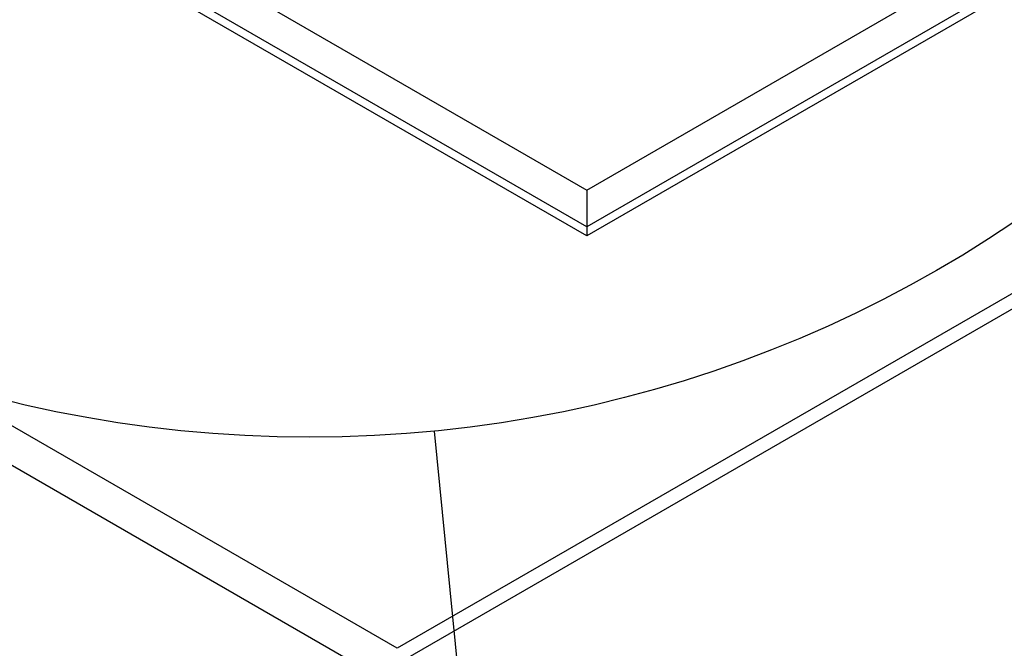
# Model space of a CAD drawing. Header units: inches. Extents: x 4 to 194, y 4 to 148.
# Tile 78 of 88: x 166.82 to 172.29, y 111.76 to 115.26. Entities that reach past the tile are written whole.
import ezdxf

# ---------------------------------------------------------------- set-up
doc = ezdxf.new("R2010")
doc.units = ezdxf.units.IN
doc.header["$LTSCALE"] = 18
doc.header["$MEASUREMENT"] = 0
doc.layers.add('TEXT', color=140, linetype='Continuous', lineweight=25)
doc.dimstyles.new('SLDDIMSTYLE4', dxfattribs={"dimtxt": 0.18, "dimasz": 2.34, "dimexe": 0, "dimexo": 0.0625, "dimgap": 0, "dimtad": 0, "dimtih": 1, "dimtoh": 1, "dimdec": 0, "dimrnd": 1e-09, "dimzin": 0, "dimdsep": 46, "dimtxsty": 'Standard', "dimblk1": 'NONE', "dimblk2": 'NONE', "dimsah": 1, "dimcen": 0.09, "dimadec": 0, "dimazin": 0, "dimtfac": 2.34, "dimtdec": 0, "dimtofl": 0, "dimtmove": 0, "dimatfit": 3, "dimldrblk": 'NONE', "dimfxl": 0, "dimfrac": 2, "dimtolj": 1, "dimtzin": 0, "dimarcsym": 0})

# ---------------------------------------------------------------- blocks, each defined once
blk = doc.blocks.new('_None')

msp = doc.modelspace()

# ---------------------------------------------------------------- linework, layer by layer
for p, q in [((185.9609, 121.6032), (168.9155, 111.7631)), ((168.9155, 111.6777), (185.9609, 121.5177)), ((169.9694, 114.3105), (181.9902, 121.2499)), ((181.9902, 121.0458), (169.9694, 114.1063)), ((181.9902, 120.9948), (169.9694, 114.0553)), ((160.0699, 120.0253), (169.9694, 114.3105)), ((169.9694, 114.1063), (160.0699, 119.8212)), ((169.9694, 114.0553), (160.0699, 119.7702)), ((168.9155, 111.7631), (156.0992, 119.1618)), ((168.8203, 111.5982), (156.004, 118.9969)), ((169.9694, 114.3105), (169.9694, 114.1063)), ((169.9694, 114.1063), (169.9694, 114.0553))]:
    msp.add_line(p, q)
at = {"layer": 'TEXT'}
msp.add_circle((168.4297, 119.935), 6.9989, dxfattribs=at)

# ---------------------------------------------------------------- leaders
at = {"layer": 'TEXT', "has_arrowhead": 0}
msp.add_leader([(172.8252, 75.7422), (169.1224, 112.9705)], dimstyle='SLDDIMSTYLE4', dxfattribs=at)

doc.saveas('drawing.dxf')
